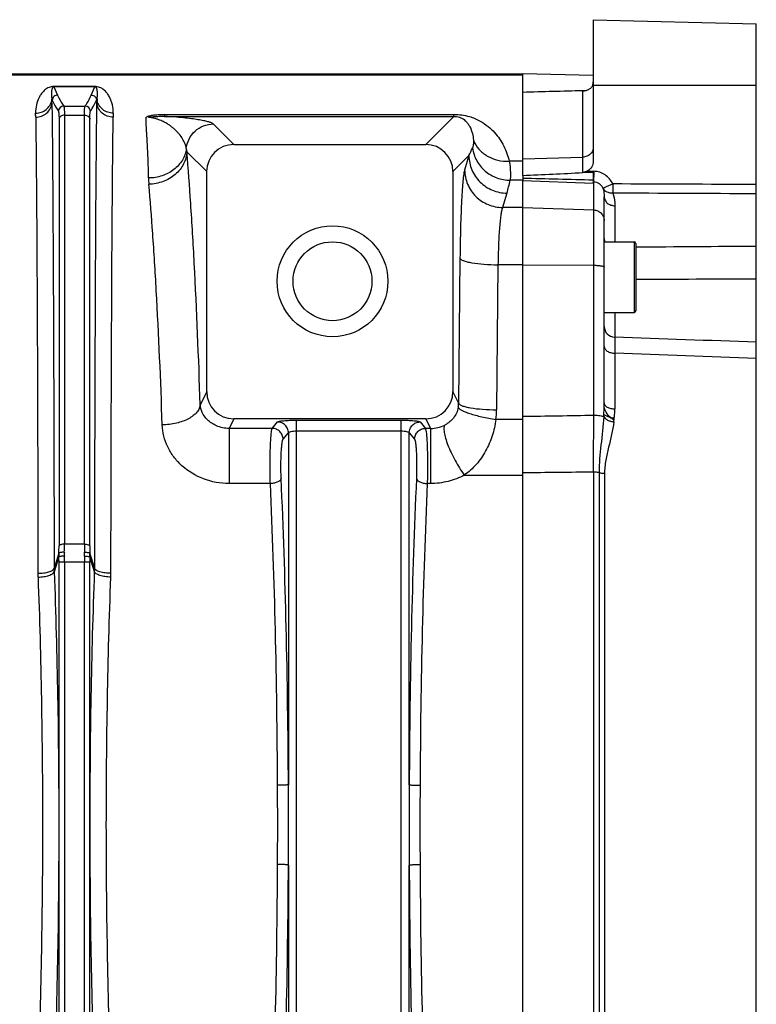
# Model space of a CAD drawing. Extents: x -1709 to 1181, y 8 to 1580.
# Tile 46 of 70: x -831 to -695, y 1397 to 1578. Entities that reach past the tile are written whole.
import ezdxf

# ---------------------------------------------------------------- set-up
doc = ezdxf.new("R2010")
doc.units = 0
doc.header["$LTSCALE"] = 65.395
doc.layers.get('0').update_dxf_attribs({"linetype": 'CONTINUOUS'})

msp = doc.modelspace()

# ---------------------------------------------------------------- linework, layer by layer
at = {"color": 6, "linetype": 'CONTINUOUS'}
for p, q in [((-725.13, 1578.32), (-725.13, 1552.33)), ((-725.13, 1578.32), (-695.13, 1577.53)), ((-695.13, 1282.87), (-695.13, 1577.53)), ((-738.13, 1568.29), (-957.2, 1568.29)), ((-738.13, 1549.68), (-738.13, 1568.38)), ((-725.13, 1568.04), (-738.13, 1568.38)), ((-791.3, 1555.36), (-755.97, 1555.36)), ((-796.29, 1509.89), (-796.29, 1550.37)), ((-750.97, 1550.37), (-750.97, 1509.89)), ((-738.13, 1549.19), (-738.13, 1548.78)), ((-723.13, 1507.83), (-723.13, 1545.75)), ((-723.13, 1537.47), (-717.63, 1537.47)), ((-717.33, 1537.17), (-717.33, 1524.77)), ((-723.13, 1524.47), (-717.63, 1524.47)), ((-755.95, 1504.89), (-791.31, 1504.89)), ((-738.13, 1355.63), (-738.13, 1504.78))]:
    msp.add_line(p, q, dxfattribs=at)
at = {"color": 9, "linetype": 'CONTINUOUS'}
for p, q in [((-738.13, 1568.12), (-957.2, 1568.12)), ((-824.4, 1565.98), (-823.72, 1564.43)), ((-817.54, 1564.43), (-816.86, 1565.98)), ((-817.34, 1566.02), (-817.36, 1565.98)), ((-727.06, 1550.23), (-727.06, 1565.21)), ((-695.13, 1566.2), (-725.13, 1566.2)), ((-822.59, 1562.42), (-818.67, 1562.42)), ((-823.47, 1560.01), (-823.47, 1481.53)), ((-822.48, 1560.76), (-822.48, 1481.83)), ((-822.48, 1560.76), (-818.79, 1560.76)), ((-818.79, 1481.83), (-818.79, 1560.76)), ((-817.79, 1481.53), (-817.79, 1560.01)), ((-804.05, 1560.54), (-804.05, 1560.9)), ((-804.05, 1560.9), (-750.79, 1560.9)), ((-804.05, 1560.54), (-750.79, 1560.54)), ((-755.97, 1555.36), (-750.79, 1560.54)), ((-750.79, 1560.54), (-750.79, 1560.9)), ((-791.3, 1555.36), (-795.07, 1559.13)), ((-796.29, 1550.37), (-799.95, 1554.03)), ((-750.97, 1550.37), (-748.03, 1553.31)), ((-748.03, 1553.31), (-748.82, 1550.66)), ((-738.13, 1552.29), (-740.61, 1552.29)), ((-738.13, 1552.7), (-727.06, 1553.04)), ((-738.13, 1548.78), (-740.45, 1548.78)), ((-725.13, 1548.18), (-738.13, 1548.68)), ((-725.06, 1505.57), (-725.06, 1548.46)), ((-741.04, 1546.42), (-741.83, 1543.77)), ((-738.13, 1543.77), (-741.83, 1543.77)), ((-738.13, 1543.77), (-725.06, 1543.32)), ((-721.17, 1544.09), (-721.17, 1537.47)), ((-717.63, 1537.47), (-717.63, 1524.47)), ((-749.67, 1534.44), (-749.92, 1507.76)), ((-742.68, 1533.22), (-742.92, 1506.55)), ((-738.13, 1533.22), (-742.68, 1533.22)), ((-738.13, 1533.22), (-725.06, 1533.14)), ((-721.2, 1524.47), (-721.2, 1519.91)), ((-721.17, 1516.97), (-721.17, 1506.72)), ((-796.29, 1509.89), (-797.48, 1507.5)), ((-750.97, 1509.89), (-749.92, 1507.76)), ((-791.31, 1504.89), (-792.18, 1503.14)), ((-784.22, 1503.14), (-783.24, 1504.32)), ((-779.76, 1355.75), (-779.76, 1504.66)), ((-779.76, 1504.66), (-760.51, 1504.66)), ((-760.51, 1355.75), (-760.51, 1504.66)), ((-757.02, 1504.32), (-756.04, 1503.14)), ((-755.95, 1504.89), (-755.08, 1503.14)), ((-738.13, 1504.78), (-743.08, 1504.78)), ((-792.18, 1503.14), (-792.18, 1492.99)), ((-784.22, 1503.14), (-792.18, 1503.14)), ((-782.23, 1501.15), (-781.25, 1502.33)), ((-781.25, 1502.33), (-781.25, 1437.59)), ((-779.76, 1502.67), (-760.51, 1502.67)), ((-759.01, 1437.59), (-759.01, 1502.33)), ((-759.01, 1502.33), (-758.03, 1501.15)), ((-755.08, 1503.14), (-756.04, 1503.14)), ((-755.08, 1503.14), (-755.08, 1492.99)), ((-748.88, 1494.54), (-738.13, 1494.54)), ((-725.08, 1495.15), (-725.08, 1365.26)), ((-724.08, 1495.01), (-724.08, 1365.4)), ((-723.06, 1494.87), (-723.06, 1365.54)), ((-784.57, 1492.99), (-792.18, 1492.99)), ((-755.08, 1492.99), (-755.69, 1492.99)), ((-818.79, 1481.83), (-822.48, 1481.83)), ((-823.48, 1480.2), (-824.36, 1477.39)), ((-816.9, 1477.39), (-817.78, 1480.2)), ((-823.48, 1479.53), (-824.35, 1476.76)), ((-823.48, 1478.54), (-823.48, 1381.86)), ((-817.79, 1478.54), (-823.48, 1478.54)), ((-822.48, 1478.54), (-822.48, 1381.86)), ((-818.78, 1381.86), (-818.78, 1478.54)), ((-817.79, 1381.86), (-817.79, 1478.54)), ((-816.91, 1476.76), (-817.78, 1479.53)), ((-781.25, 1422.82), (-781.25, 1358.08)), ((-759.01, 1358.08), (-759.01, 1422.82))]:
    msp.add_line(p, q, dxfattribs=at)
at = {"color": 2, "linetype": 'CONTINUOUS'}
for p, q in [((-824.4, 1566.02), (-824.4, 1565.98)), ((-816.86, 1566.02), (-824.4, 1566.02)), ((-816.86, 1565.98), (-824.4, 1565.98)), ((-816.86, 1566.02), (-816.86, 1565.98)), ((-727.06, 1565.31), (-726.32, 1565.33)), ((-727.06, 1565.31), (-726.32, 1565.33)), ((-824.79, 1563.7), (-824.71, 1563.53)), ((-824.78, 1562.95), (-824.71, 1563.53)), ((-824.78, 1563.45), (-824.78, 1563.33)), ((-816.55, 1563.53), (-816.47, 1563.7)), ((-816.49, 1562.95), (-816.55, 1563.53)), ((-816.48, 1563.57), (-816.47, 1563.7)), ((-816.48, 1563.33), (-816.48, 1563.57)), ((-726.22, 1550.47), (-725.04, 1550.43)), ((-738.13, 1549.68), (-738.13, 1549.19)), ((-738.13, 1504.78), (-738.13, 1548.78)), ((-727.06, 1550.18), (-725.13, 1550.27)), ((-727.06, 1550.18), (-725.13, 1550.27)), ((-725.13, 1550.32), (-725.13, 1548.47)), ((-725.13, 1548.47), (-725.13, 1548.28)), ((-725.06, 1548.46), (-725.13, 1548.47)), ((-725.13, 1548.18), (-725.13, 1548.38)), ((-725.13, 1548.28), (-725.13, 1548.18))]:
    msp.add_line(p, q, dxfattribs=at)
at = {"color": 6, "linetype": 'CONTINUOUS'}
for radius in [10.2, 7.25]:
    msp.add_circle((-773.13, 1530.2), radius, dxfattribs=at)
at = {"color": 9, "linetype": 'CONTINUOUS'}
for centre, radius, start, end in [((-824.4, 1563.54), 2.48, 89.9983, 91.6002), ((-827.49, 1563.98), 2.71, 349.0893, 354.0116), ((-813.78, 1563.98), 2.71, 185.9884, 190.9107), ((-822.58, 1561.42), 1, 90.1928, 174.9175), ((-818.68, 1561.42), 1, 5.0825, 89.8072), ((-949.21, 1558.69), 121.46, 0.8039, 1.1472), ((-689.13, 1558.64), 124.38, 178.8568, 179.1921), ((-791.52, 1555.61), 8.58, 186.759, 190.5828), ((-772.1, 1565.48), 26.97, 333.1779, 336.464), ((-793.37, 1549.28), 13.63, 180.335, 185.1669), ((-766.11, 1553.9), 26.17, 343.3832, 348.7272), ((-721.13, 1521.9), 2, 180.0182, 268.0199), ((-754.68, 1507.83), 4.76, 350.333, 359.1558), ((-754.63, 1506.66), 11.71, 350.7646, 359.4623), ((-755.04, 1508.82), 5.68, 269.5823, 296.9246), ((-728.15, 1496.2), 10.86, 50.8968, 54.6622), ((-934.3, 1481.84), 111.82, 359.2402, 359.9957), ((-704.72, 1481.85), 114.07, 180.0117, 180.7523), ((-914.16, 1481.54), 90.69, 359.1563, 359.9953), ((-798.22, 1479.86), 25.26, 179.2165, 180.7384), ((-792.32, 1479.96), 30.17, 179.2598, 180.6087), ((-725.28, 1481.55), 92.51, 180.013, 180.8354), ((-908.59, 1478.54), 85.12, 359.999, 0.6655), ((-927.56, 1478.54), 105.08, 359.9991, 0.5989), ((-713.7, 1478.54), 105.08, 179.4011, 180.0009), ((-732.67, 1478.54), 85.12, 179.3345, 180.001), ((-834.9, 1477.42), 18, 357.8773, 359.8859), ((-833.76, 1476.51), 19.85, 357.8479, 359.9004), ((2059.55, 1430.2), 2818.58, 179.84986, 180.15014)]:
    msp.add_arc(centre, radius, start, end, dxfattribs=at)
at = {"color": 2, "linetype": 'CONTINUOUS'}
for centre, radius, start, end in [((-947.09, 1561.3), 122.33, 1.0101, 1.1244), ((-957.7, 1561.12), 132.94, 0.7917, 0.9539), ((-683.56, 1561.12), 132.94, 179.0461, 179.2083), ((-649.05, 1548.09), 76.03, 178.2346, 178.3845), ((-669.28, 1548.55), 55.8, 178.8643, 179.0486), ((-684.56, 1548.79), 40.51, 179.034, 179.7057), ((-705.47, 1548.92), 19.6, 179.751, 180.4767), ((-654.75, 1548.25), 70.32, 178.381, 178.8514), ((-724.59, 1548.52), 0.475, 185.8675, 186.6565), ((-761.12, 1507.84), 37.99, 356.1973, 359.9871), ((-738.29, 1506.73), 17.12, 351.984, 359.9648), ((-848.94, 1479.96), 30.17, 359.3913, 0.7402), ((-843.04, 1479.86), 25.26, 359.2616, 0.7835), ((-807.5, 1476.51), 19.85, 180.0996, 182.1521), ((-806.36, 1477.42), 18, 180.1141, 182.1227), ((-3599.77, 1430.2), 2818.53, 359.84986, 0.15014)]:
    msp.add_arc(centre, radius, start, end, dxfattribs=at)
at = {"color": 6, "linetype": 'CONTINUOUS'}
for centre, start, end in [((-717.63, 1537.17), 0, 90), ((-717.63, 1524.77), 270, 360)]:
    msp.add_arc(centre, 0.3, start, end, dxfattribs=at)
for centre, major_axis, ratio, start_param, end_param in [((-791.28, 1550.35), (-3.55, 3.55), 0.997265, -0.784029, 0.784029), ((-755.98, 1550.35), (3.55, 3.55), 0.997265, -0.784029, 0.784029), ((-791.28, 1509.92), (2.25, 4.51), 0.993174, -4.2471, -2.681774), ((-755.98, 1509.92), (-2.25, 4.51), 0.993174, -3.601411, -2.036086)]:
    msp.add_ellipse(centre, major_axis=major_axis, ratio=ratio, start_param=start_param, end_param=end_param, dxfattribs=at)
for points, knots in [([(-725.25, 1566.27), (-725.23, 1566.32), (-725.16, 1566.51), (-725.13, 1566.72), (-725.13, 1566.87)], [0, 0, 0, 0, 0.242582, 1, 1, 1, 1]), ([(-727.06, 1565.21), (-726.86, 1565.22), (-726.46, 1565.27), (-725.93, 1565.48), (-725.5, 1565.81), (-725.31, 1566.11), (-725.25, 1566.27)], [0, 0, 0, 0, 0.278948, 0.530789, 0.765581, 1, 1, 1, 1]), ([(-725.13, 1552.33), (-725.13, 1551.95), (-725.33, 1551.19), (-725.89, 1550.64), (-726.22, 1550.47)], [0, 0, 0, 0, 0.500316, 1, 1, 1, 1])]:
    msp.add_open_spline(points, degree=3, knots=knots, dxfattribs=at)
at = {"color": 9, "linetype": 'CONTINUOUS'}
for points, knots in [([(-824.47, 1566.02), (-824.75, 1566.01), (-825.19, 1565.92), (-825.83, 1565.6), (-826.34, 1565.17), (-826.8, 1564.6), (-827.28, 1563.78), (-827.69, 1562.62), (-827.78, 1561.64), (-827.77, 1561.13)], [0, 0, 0, 0, 0.128714, 0.20557, 0.327429, 0.437184, 0.544446, 0.763582, 1, 1, 1, 1]), ([(-824.4, 1565.98), (-824.46, 1565.98), (-824.55, 1565.95), (-824.64, 1565.85), (-824.7, 1565.74), (-824.75, 1565.61), (-824.8, 1565.44), (-824.84, 1565.21), (-824.87, 1564.93), (-824.88, 1564.64), (-824.86, 1564.22), (-824.83, 1563.91), (-824.79, 1563.7)], [0, 0, 0, 0, 0.07, 0.104738, 0.163618, 0.219023, 0.273797, 0.384422, 0.498285, 0.616271, 0.738908, 1, 1, 1, 1]), ([(-813.49, 1561.13), (-813.48, 1561.64), (-813.55, 1562.4), (-813.83, 1563.35), (-814.11, 1564), (-814.46, 1564.61), (-814.93, 1565.18), (-815.46, 1565.61), (-816.11, 1565.94), (-816.57, 1566.02), (-816.86, 1566.02)], [0, 0, 0, 0, 0.234607, 0.344988, 0.45245, 0.558913, 0.66795, 0.789418, 0.866785, 1, 1, 1, 1]), ([(-816.47, 1563.7), (-816.44, 1563.91), (-816.4, 1564.22), (-816.38, 1564.64), (-816.39, 1564.93), (-816.42, 1565.21), (-816.46, 1565.44), (-816.51, 1565.61), (-816.56, 1565.74), (-816.62, 1565.85), (-816.71, 1565.95), (-816.8, 1565.98), (-816.86, 1565.98)], [0, 0, 0, 0, 0.261092, 0.383729, 0.501716, 0.615578, 0.726203, 0.780977, 0.836383, 0.895263, 0.930001, 1, 1, 1, 1]), ([(-827.77, 1561.13), (-827.43, 1561.13), (-826.74, 1561.24), (-825.82, 1561.74), (-825.13, 1562.51), (-824.88, 1563.14), (-824.82, 1563.47)], [0, 0, 0, 0, 0.25517, 0.507665, 0.755829, 1, 1, 1, 1]), ([(-823.72, 1564.43), (-823.84, 1564.43), (-824.09, 1564.39), (-824.41, 1564.19), (-824.63, 1563.89), (-824.7, 1563.65), (-824.71, 1563.53)], [0, 0, 0, 0, 0.250132, 0.500275, 0.750261, 1, 1, 1, 1]), ([(-824.71, 1563.53), (-824.64, 1563.36), (-824.31, 1562.66), (-823.91, 1562), (-823.58, 1561.51)], [0, 0, 0, 0, 0.240927, 1, 1, 1, 1]), ([(-823.72, 1564.43), (-823.64, 1564.26), (-823.31, 1563.57), (-822.91, 1562.91), (-822.59, 1562.42)], [0, 0, 0, 0, 0.240945, 1, 1, 1, 1]), ([(-818.67, 1562.42), (-818.56, 1562.59), (-818.14, 1563.23), (-817.77, 1563.91), (-817.54, 1564.43)], [0, 0, 0, 0, 0.259434, 1, 1, 1, 1]), ([(-817.68, 1561.51), (-817.57, 1561.68), (-817.15, 1562.32), (-816.78, 1563.01), (-816.55, 1563.53)], [0, 0, 0, 0, 0.259438, 1, 1, 1, 1]), ([(-817.54, 1564.43), (-817.42, 1564.43), (-817.17, 1564.39), (-816.86, 1564.19), (-816.63, 1563.89), (-816.56, 1563.65), (-816.55, 1563.53)], [0, 0, 0, 0, 0.250132, 0.500275, 0.750261, 1, 1, 1, 1]), ([(-813.49, 1561.13), (-813.83, 1561.13), (-814.53, 1561.24), (-815.44, 1561.74), (-816.13, 1562.51), (-816.38, 1563.14), (-816.44, 1563.47)], [0, 0, 0, 0, 0.25517, 0.507665, 0.755829, 1, 1, 1, 1]), ([(-827.76, 1560.4), (-827.4, 1560.4), (-826.66, 1560.53), (-825.71, 1561.08), (-825.03, 1561.92), (-824.81, 1562.61), (-824.78, 1562.95)], [0, 0, 0, 0, 0.256163, 0.508997, 0.756671, 1, 1, 1, 1]), ([(-824.78, 1562.95), (-824.71, 1558.43), (-824.62, 1547.41), (-824.51, 1528.26), (-824.42, 1504.26), (-824.38, 1486.76), (-824.36, 1477.39)], [0, 0, 0, 0, 0.158735, 0.386281, 0.671398, 1, 1, 1, 1]), ([(-823.58, 1561.51), (-823.57, 1561.49), (-823.55, 1561.44), (-823.52, 1561.29), (-823.49, 1561), (-823.47, 1560.55), (-823.47, 1560.2), (-823.47, 1560.01)], [0, 0, 0, 0, 0.043158, 0.10942, 0.313497, 0.611792, 1, 1, 1, 1]), ([(-822.59, 1562.42), (-822.58, 1562.4), (-822.56, 1562.35), (-822.54, 1562.24), (-822.52, 1562.09), (-822.5, 1561.81), (-822.48, 1561.36), (-822.48, 1560.97), (-822.48, 1560.76)], [0, 0, 0, 0, 0.042494, 0.108467, 0.198503, 0.312556, 0.611198, 1, 1, 1, 1]), ([(-818.79, 1560.76), (-818.79, 1560.97), (-818.78, 1561.36), (-818.77, 1561.81), (-818.74, 1562.09), (-818.73, 1562.24), (-818.71, 1562.35), (-818.69, 1562.4), (-818.67, 1562.42)], [0, 0, 0, 0, 0.388798, 0.687438, 0.801492, 0.891531, 0.957505, 1, 1, 1, 1]), ([(-817.79, 1560.01), (-817.79, 1560.2), (-817.79, 1560.55), (-817.77, 1561), (-817.74, 1561.29), (-817.71, 1561.44), (-817.69, 1561.49), (-817.68, 1561.51)], [0, 0, 0, 0, 0.388203, 0.686497, 0.890578, 0.956842, 1, 1, 1, 1]), ([(-816.9, 1477.39), (-816.88, 1486.76), (-816.84, 1504.26), (-816.76, 1528.26), (-816.65, 1547.41), (-816.55, 1558.43), (-816.49, 1562.95)], [0, 0, 0, 0, 0.328601, 0.613718, 0.841265, 1, 1, 1, 1]), ([(-813.5, 1560.4), (-813.87, 1560.4), (-814.6, 1560.53), (-815.55, 1561.08), (-816.24, 1561.92), (-816.45, 1562.61), (-816.49, 1562.95)], [0, 0, 0, 0, 0.256163, 0.508997, 0.756671, 1, 1, 1, 1]), ([(-827.76, 1560.4), (-827.7, 1555.96), (-827.6, 1545.15), (-827.49, 1526.37), (-827.4, 1502.84), (-827.36, 1485.67), (-827.35, 1476.48)], [0, 0, 0, 0, 0.158753, 0.386304, 0.671414, 1, 1, 1, 1]), ([(-822.48, 1560.76), (-822.6, 1560.76), (-822.84, 1560.72), (-823.15, 1560.56), (-823.38, 1560.32), (-823.46, 1560.11), (-823.47, 1560.01)], [0, 0, 0, 0, 0.269383, 0.528371, 0.771149, 1, 1, 1, 1]), ([(-818.79, 1560.76), (-818.67, 1560.76), (-818.43, 1560.72), (-818.11, 1560.56), (-817.88, 1560.32), (-817.8, 1560.11), (-817.79, 1560.01)], [0, 0, 0, 0, 0.269383, 0.528371, 0.771149, 1, 1, 1, 1]), ([(-813.91, 1476.48), (-813.9, 1485.67), (-813.86, 1502.84), (-813.77, 1526.37), (-813.66, 1545.15), (-813.56, 1555.96), (-813.5, 1560.4)], [0, 0, 0, 0, 0.328585, 0.613695, 0.841246, 1, 1, 1, 1]), ([(-807, 1549.2), (-807, 1549.83), (-807.02, 1551.06), (-807.08, 1552.85), (-807.16, 1554.55), (-807.23, 1555.91), (-807.29, 1556.94), (-807.34, 1557.69), (-807.38, 1558.4), (-807.41, 1558.99), (-807.43, 1559.44), (-807.44, 1559.72), (-807.45, 1559.94), (-807.44, 1560.07), (-807.44, 1560.18), (-807.43, 1560.26), (-807.42, 1560.33), (-807.4, 1560.38), (-807.34, 1560.43), (-807.25, 1560.49), (-807.11, 1560.55), (-806.94, 1560.61), (-806.69, 1560.67), (-806.35, 1560.74), (-805.92, 1560.8), (-805.47, 1560.85), (-804.84, 1560.89), (-804.37, 1560.9), (-804.05, 1560.9)], [0, 0, 0, 0, 0.129039, 0.251797, 0.368184, 0.478109, 0.530617, 0.581472, 0.630658, 0.678156, 0.701264, 0.723938, 0.735113, 0.746182, 0.751682, 0.757172, 0.762715, 0.76569, 0.76919, 0.777995, 0.788631, 0.800589, 0.813549, 0.841631, 0.87168, 0.902958, 0.934978, 1, 1, 1, 1]), ([(-800.04, 1554.6), (-800.09, 1554.91), (-800.26, 1555.54), (-800.71, 1556.43), (-801.21, 1557.14), (-801.7, 1557.68), (-802.11, 1558.09), (-802.57, 1558.49), (-802.99, 1558.8), (-803.36, 1559.05), (-803.65, 1559.23), (-803.97, 1559.41), (-804.32, 1559.59), (-804.7, 1559.76), (-805.04, 1559.9), (-805.34, 1560.01), (-805.59, 1560.09), (-805.87, 1560.16), (-806.12, 1560.22), (-806.34, 1560.27), (-806.52, 1560.3), (-806.66, 1560.32), (-806.76, 1560.33), (-806.81, 1560.34), (-806.84, 1560.34), (-806.87, 1560.34), (-806.89, 1560.35), (-806.91, 1560.35), (-806.93, 1560.35), (-806.93, 1560.37), (-806.9, 1560.37), (-806.88, 1560.38), (-806.85, 1560.38), (-806.82, 1560.39), (-806.78, 1560.39), (-806.71, 1560.4), (-806.61, 1560.42), (-806.45, 1560.44), (-806.24, 1560.46), (-805.75, 1560.51), (-805.02, 1560.55), (-804.37, 1560.55), (-804.05, 1560.54)], [0, 0, 0, 0, 0.07632, 0.156016, 0.240539, 0.285086, 0.331466, 0.380053, 0.431418, 0.458415, 0.486502, 0.515915, 0.546992, 0.580244, 0.616487, 0.636143, 0.657174, 0.679992, 0.705224, 0.719037, 0.733831, 0.749777, 0.753935, 0.758131, 0.760242, 0.762393, 0.764634, 0.766697, 0.767365, 0.767785, 0.769279, 0.7718, 0.774203, 0.776557, 0.778995, 0.78391, 0.793776, 0.803712, 0.823716, 0.84381, 0.923514, 1, 1, 1, 1]), ([(-795.07, 1559.13), (-795.11, 1559.17), (-795.21, 1559.24), (-795.48, 1559.38), (-795.97, 1559.53), (-796.72, 1559.71), (-797.67, 1559.89), (-798.84, 1560.07), (-800.26, 1560.24), (-802.02, 1560.41), (-803.32, 1560.5), (-804.05, 1560.54)], [0, 0, 0, 0, 0.01708, 0.039668, 0.101587, 0.185417, 0.290922, 0.41904, 0.572878, 0.76007, 1, 1, 1, 1]), ([(-750.79, 1560.9), (-749.83, 1560.9), (-748.14, 1560.67), (-746.03, 1559.78), (-744.49, 1558.74), (-742.95, 1557.26), (-741.51, 1555.15), (-740.83, 1553.25), (-740.61, 1552.29)], [0, 0, 0, 0, 0.199761, 0.349586, 0.473312, 0.584917, 0.793523, 1, 1, 1, 1]), ([(-750.79, 1560.54), (-750.45, 1560.54), (-749.92, 1560.46), (-749.19, 1560.14), (-748.63, 1559.71), (-748.16, 1559.16), (-747.72, 1558.42), (-747.35, 1557.41), (-747.22, 1556.56), (-747.18, 1556.13)], [0, 0, 0, 0, 0.161009, 0.250784, 0.381076, 0.490401, 0.592694, 0.79303, 1, 1, 1, 1]), ([(-800.04, 1554.6), (-799.98, 1555.21), (-799.64, 1556.41), (-798.51, 1557.91), (-796.91, 1558.9), (-795.68, 1559.13), (-795.07, 1559.13)], [0, 0, 0, 0, 0.249945, 0.500039, 0.750111, 1, 1, 1, 1]), ([(-747.18, 1556.13), (-747.16, 1555.85), (-747.18, 1555.36), (-747.3, 1554.89), (-747.37, 1554.71)], [0, 0, 0, 0, 0.592337, 1, 1, 1, 1]), ([(-747.18, 1556.13), (-746.95, 1555.54), (-746.25, 1554.4), (-744.67, 1553.14), (-742.73, 1552.38), (-741.32, 1552.25), (-740.61, 1552.29)], [0, 0, 0, 0, 0.237221, 0.482352, 0.737208, 1, 1, 1, 1]), ([(-800.04, 1554.6), (-800.09, 1554.23), (-800.26, 1553.5), (-800.91, 1552.11), (-802.27, 1550.61), (-804.48, 1549.47), (-806.15, 1549.2), (-807, 1549.2)], [0, 0, 0, 0, 0.116052, 0.234081, 0.478057, 0.734916, 1, 1, 1, 1]), ([(-799.95, 1554.03), (-799.97, 1553.65), (-800.08, 1552.87), (-800.51, 1551.75), (-801.17, 1550.72), (-802.36, 1549.51), (-804.29, 1548.4), (-806.05, 1548.07), (-806.94, 1548.05)], [0, 0, 0, 0, 0.114929, 0.232081, 0.352483, 0.476618, 0.734248, 1, 1, 1, 1]), ([(-797.48, 1507.5), (-797.76, 1516.17), (-798.26, 1528.52), (-799.17, 1544.03), (-799.68, 1550.87), (-799.95, 1554.03)], [0, 0, 0, 0, 0.558539, 0.7955, 1, 1, 1, 1]), ([(-747.37, 1554.71), (-747.25, 1553.9), (-746.71, 1552.31), (-745.12, 1550.37), (-742.94, 1549.09), (-741.28, 1548.79), (-740.45, 1548.78)], [0, 0, 0, 0, 0.248276, 0.497915, 0.748739, 1, 1, 1, 1]), ([(-725.13, 1554.81), (-725.13, 1554.59), (-725.24, 1554.12), (-725.67, 1553.54), (-726.31, 1553.15), (-726.81, 1553.05), (-727.06, 1553.04)], [0, 0, 0, 0, 0.235881, 0.480128, 0.735931, 1, 1, 1, 1]), ([(-748.03, 1553.31), (-748.02, 1552.42), (-747.64, 1550.61), (-746.08, 1548.33), (-743.77, 1546.79), (-741.95, 1546.42), (-741.04, 1546.42)], [0, 0, 0, 0, 0.248098, 0.497744, 0.748707, 1, 1, 1, 1]), ([(-740.61, 1552.29), (-740.48, 1551.58), (-740.37, 1550.6), (-740.38, 1549.43), (-740.42, 1548.97), (-740.45, 1548.78)], [0, 0, 0, 0, 0.614129, 0.835714, 1, 1, 1, 1]), ([(-748.82, 1550.66), (-748.85, 1550.56), (-748.91, 1550.3), (-749.02, 1549.65), (-749.14, 1548.57), (-749.27, 1546.97), (-749.39, 1545), (-749.49, 1542.7), (-749.6, 1539.15), (-749.65, 1536.36), (-749.67, 1534.44)], [0, 0, 0, 0, 0.02038, 0.047535, 0.121721, 0.221097, 0.343451, 0.485995, 0.645448, 1, 1, 1, 1]), ([(-748.82, 1550.66), (-748.81, 1549.77), (-748.43, 1547.96), (-746.87, 1545.68), (-744.56, 1544.15), (-742.73, 1543.78), (-741.83, 1543.77)], [0, 0, 0, 0, 0.248098, 0.497744, 0.748707, 1, 1, 1, 1]), ([(-721.56, 1548.1), (-721.71, 1548.44), (-722.11, 1549.07), (-722.94, 1549.81), (-723.94, 1550.29), (-724.68, 1550.42), (-725.04, 1550.43)], [0, 0, 0, 0, 0.250048, 0.500053, 0.750026, 1, 1, 1, 1]), ([(-804.47, 1503.77), (-804.75, 1512.02), (-805.25, 1523.78), (-806.16, 1538.53), (-806.67, 1545.04), (-806.94, 1548.05)], [0, 0, 0, 0, 0.558512, 0.795476, 1, 1, 1, 1]), ([(-723.32, 1547.27), (-723.39, 1547.44), (-723.59, 1547.76), (-724, 1548.14), (-724.5, 1548.39), (-724.88, 1548.46), (-725.06, 1548.46)], [0, 0, 0, 0, 0.249072, 0.498999, 0.749479, 1, 1, 1, 1]), ([(-723.32, 1547.27), (-723.22, 1546.9), (-723.15, 1546.39), (-723.13, 1545.88), (-723.13, 1545.75)], [0, 0, 0, 0, 0.748145, 1, 1, 1, 1]), ([(-723.13, 1545.75), (-723.13, 1545.54), (-723.02, 1545.09), (-722.57, 1544.54), (-721.92, 1544.18), (-721.42, 1544.1), (-721.17, 1544.09)], [0, 0, 0, 0, 0.22843, 0.46994, 0.728969, 1, 1, 1, 1]), ([(-721.54, 1546.41), (-721.35, 1545.85), (-721.2, 1545.07), (-721.17, 1544.29), (-721.17, 1544.09)], [0, 0, 0, 0, 0.748441, 1, 1, 1, 1]), ([(-741.83, 1543.77), (-741.86, 1543.7), (-741.92, 1543.54), (-742.03, 1543.12), (-742.15, 1542.41), (-742.28, 1541.37), (-742.4, 1540.09), (-742.5, 1538.6), (-742.61, 1536.29), (-742.66, 1534.47), (-742.68, 1533.22)], [0, 0, 0, 0, 0.021051, 0.048639, 0.123255, 0.222705, 0.344915, 0.487178, 0.646273, 1, 1, 1, 1]), ([(-725.06, 1543.32), (-724.81, 1543.31), (-724.3, 1543.19), (-723.66, 1542.75), (-723.23, 1542.11), (-723.13, 1541.6), (-723.13, 1541.35)], [0, 0, 0, 0, 0.251762, 0.502464, 0.751733, 1, 1, 1, 1]), ([(-723.13, 1538.04), (-723.13, 1537.99), (-723.12, 1537.79), (-723.06, 1537.6), (-722.99, 1537.47)], [0, 0, 0, 0, 0.2472, 1, 1, 1, 1]), ([(-749.67, 1534.44), (-749.64, 1534.34), (-749.5, 1534.21), (-749.27, 1534.09), (-748.91, 1533.93), (-748.31, 1533.76), (-747.06, 1533.5), (-745.16, 1533.3), (-743.54, 1533.23), (-742.68, 1533.22)], [0, 0, 0, 0, 0.041636, 0.072126, 0.10977, 0.206413, 0.329721, 0.64019, 1, 1, 1, 1]), ([(-725.06, 1533.14), (-724.81, 1533.14), (-724.45, 1533.13), (-724, 1533.09), (-723.71, 1533.04), (-723.47, 1532.99), (-723.29, 1532.94), (-723.18, 1532.88), (-723.13, 1532.82), (-723.13, 1532.8)], [0, 0, 0, 0, 0.370808, 0.537853, 0.684685, 0.80639, 0.899365, 0.962249, 1, 1, 1, 1]), ([(-721.2, 1519.91), (-721.2, 1519.83), (-721.2, 1519.55), (-721.19, 1518.97), (-721.18, 1518.07), (-721.17, 1517.37), (-721.17, 1516.97)], [0, 0, 0, 0, 0.081738, 0.282543, 0.593304, 1, 1, 1, 1]), ([(-723.13, 1518.23), (-723.13, 1518.15), (-723.1, 1517.98), (-722.94, 1517.65), (-722.55, 1517.29), (-721.91, 1517.03), (-721.42, 1516.97), (-721.17, 1516.97)], [0, 0, 0, 0, 0.096791, 0.198681, 0.429398, 0.701478, 1, 1, 1, 1]), ([(-797.48, 1507.5), (-797.5, 1507.26), (-797.64, 1506.75), (-798.09, 1506.06), (-798.77, 1505.43), (-799.65, 1504.88), (-800.7, 1504.42), (-802.3, 1503.95), (-803.59, 1503.79), (-804.47, 1503.77)], [0, 0, 0, 0, 0.086154, 0.181233, 0.289083, 0.410831, 0.54557, 0.690993, 1, 1, 1, 1]), ([(-792.18, 1503.14), (-792.96, 1503.14), (-794.43, 1503.43), (-796.14, 1504.57), (-797.16, 1505.98), (-797.44, 1507.02), (-797.48, 1507.5)], [0, 0, 0, 0, 0.314733, 0.581202, 0.804385, 1, 1, 1, 1]), ([(-749.98, 1507.03), (-750.05, 1506.66), (-750.26, 1505.95), (-750.84, 1505.03), (-751.58, 1504.29), (-752.16, 1503.91), (-752.47, 1503.76)], [0, 0, 0, 0, 0.267938, 0.517136, 0.757292, 1, 1, 1, 1]), ([(-749.98, 1507.03), (-749.97, 1506.99), (-749.92, 1506.89), (-749.73, 1506.69), (-749.32, 1506.44), (-748.67, 1506.15), (-747.81, 1505.85), (-746.79, 1505.55), (-745.2, 1505.15), (-743.94, 1504.92), (-743.08, 1504.78)], [0, 0, 0, 0, 0.018676, 0.043056, 0.11246, 0.210261, 0.33424, 0.480511, 0.644115, 1, 1, 1, 1]), ([(-749.92, 1507.76), (-749.89, 1507.67), (-749.75, 1507.54), (-749.52, 1507.41), (-749.15, 1507.25), (-748.56, 1507.08), (-747.3, 1506.83), (-745.4, 1506.62), (-743.79, 1506.56), (-742.92, 1506.55)], [0, 0, 0, 0, 0.041636, 0.072126, 0.10977, 0.206413, 0.329721, 0.64019, 1, 1, 1, 1]), ([(-725.08, 1495.15), (-725.08, 1495.98), (-725.07, 1499.45), (-725.06, 1502.92), (-725.06, 1505.57)], [0, 0, 0, 0, 0.238954, 1, 1, 1, 1]), ([(-725.06, 1505.57), (-724.86, 1505.57), (-724.47, 1505.55), (-723.95, 1505.51), (-723.57, 1505.44), (-723.34, 1505.38), (-723.25, 1505.34), (-723.21, 1505.32)], [0, 0, 0, 0, 0.325173, 0.61662, 0.847802, 0.934501, 1, 1, 1, 1]), ([(-723.21, 1505.32), (-723.33, 1503.58), (-723.74, 1500.15), (-724.08, 1496.71), (-724.08, 1495.01)], [0, 0, 0, 0, 0.506733, 1, 1, 1, 1]), ([(-723.19, 1505.66), (-723.02, 1505.59), (-722.72, 1505.45), (-722.33, 1505.26), (-722.08, 1505.14), (-721.94, 1505.09), (-721.88, 1505.07), (-721.86, 1505.07)], [0, 0, 0, 0, 0.38283, 0.680214, 0.886261, 0.954451, 1, 1, 1, 1]), ([(-792.18, 1492.99), (-793.77, 1492.99), (-796.93, 1493.57), (-800.34, 1495.61), (-802.39, 1497.84), (-803.52, 1499.7), (-804.25, 1501.7), (-804.44, 1503.09), (-804.47, 1503.77)], [0, 0, 0, 0, 0.265911, 0.523401, 0.64769, 0.768283, 0.885464, 1, 1, 1, 1]), ([(-783.24, 1504.32), (-783.23, 1504.33), (-783.19, 1504.36), (-783.08, 1504.41), (-782.86, 1504.46), (-782.53, 1504.52), (-782.1, 1504.56), (-781.59, 1504.6), (-780.8, 1504.64), (-780.18, 1504.66), (-779.76, 1504.66)], [0, 0, 0, 0, 0.015512, 0.038127, 0.106004, 0.203352, 0.327446, 0.474348, 0.639203, 1, 1, 1, 1]), ([(-781.25, 1502.33), (-781.25, 1502.59), (-781.36, 1503.11), (-781.81, 1503.77), (-782.46, 1504.21), (-782.99, 1504.32), (-783.24, 1504.32)], [0, 0, 0, 0, 0.249503, 0.499728, 0.750112, 1, 1, 1, 1]), ([(-760.51, 1504.66), (-760.08, 1504.66), (-759.46, 1504.64), (-758.67, 1504.6), (-758.16, 1504.56), (-757.73, 1504.52), (-757.4, 1504.46), (-757.18, 1504.41), (-757.07, 1504.36), (-757.03, 1504.33), (-757.02, 1504.32)], [0, 0, 0, 0, 0.360772, 0.525628, 0.672533, 0.796631, 0.893984, 0.961867, 0.984487, 1, 1, 1, 1]), ([(-759.01, 1502.33), (-759.01, 1502.59), (-758.9, 1503.11), (-758.46, 1503.77), (-757.8, 1504.21), (-757.28, 1504.32), (-757.02, 1504.32)], [0, 0, 0, 0, 0.249503, 0.499728, 0.750112, 1, 1, 1, 1]), ([(-752.47, 1503.76), (-752.52, 1503.69), (-752.59, 1503.52), (-752.64, 1503.21), (-752.63, 1502.83), (-752.56, 1502.19), (-752.33, 1501.25), (-751.89, 1500.01), (-751.3, 1498.64), (-750.34, 1496.77), (-749.5, 1495.4), (-748.88, 1494.54)], [0, 0, 0, 0, 0.024484, 0.054883, 0.092115, 0.136396, 0.245093, 0.377106, 0.526295, 0.685255, 1, 1, 1, 1]), ([(-743.08, 1504.78), (-743.21, 1503.76), (-743.65, 1501.76), (-744.85, 1498.96), (-746.57, 1496.47), (-748.06, 1495.11), (-748.88, 1494.54)], [0, 0, 0, 0, 0.254661, 0.505044, 0.752417, 1, 1, 1, 1]), ([(-721.33, 1504.34), (-721.55, 1502.76), (-722.15, 1500.44), (-722.79, 1497.7), (-723.02, 1496.09), (-723.06, 1495.28), (-723.06, 1494.87)], [0, 0, 0, 0, 0.494567, 0.746272, 0.872858, 1, 1, 1, 1]), ([(-784.57, 1492.99), (-784.58, 1493.52), (-784.61, 1494.62), (-784.62, 1496.27), (-784.61, 1497.91), (-784.57, 1499.46), (-784.52, 1500.64), (-784.47, 1501.46), (-784.43, 1501.97), (-784.38, 1502.4), (-784.34, 1502.73), (-784.29, 1502.97), (-784.25, 1503.1), (-784.22, 1503.14)], [0, 0, 0, 0, 0.156292, 0.321752, 0.48671, 0.641521, 0.777172, 0.835306, 0.885833, 0.928041, 0.961358, 0.985382, 1, 1, 1, 1]), ([(-782.23, 1501.15), (-782.23, 1501.41), (-782.34, 1501.93), (-782.79, 1502.59), (-783.44, 1503.03), (-783.97, 1503.14), (-784.22, 1503.14)], [0, 0, 0, 0, 0.249503, 0.499728, 0.750112, 1, 1, 1, 1]), ([(-781.25, 1502.33), (-781.24, 1502.36), (-781.2, 1502.41), (-781.04, 1502.5), (-780.74, 1502.59), (-780.28, 1502.65), (-779.94, 1502.67), (-779.76, 1502.67)], [0, 0, 0, 0, 0.052275, 0.126014, 0.345894, 0.649143, 1, 1, 1, 1]), ([(-760.51, 1502.67), (-760.32, 1502.67), (-759.98, 1502.65), (-759.53, 1502.59), (-759.22, 1502.5), (-759.07, 1502.41), (-759.02, 1502.36), (-759.01, 1502.33)], [0, 0, 0, 0, 0.350832, 0.654085, 0.873973, 0.947717, 1, 1, 1, 1]), ([(-758.03, 1501.15), (-758.03, 1501.41), (-757.92, 1501.93), (-757.48, 1502.59), (-756.82, 1503.03), (-756.3, 1503.14), (-756.04, 1503.14)], [0, 0, 0, 0, 0.249503, 0.499728, 0.750112, 1, 1, 1, 1]), ([(-756.04, 1503.14), (-756.01, 1503.1), (-755.98, 1502.97), (-755.93, 1502.73), (-755.88, 1502.4), (-755.84, 1501.97), (-755.8, 1501.46), (-755.74, 1500.64), (-755.69, 1499.46), (-755.66, 1497.91), (-755.64, 1496.27), (-755.65, 1494.62), (-755.68, 1493.52), (-755.69, 1492.99)], [0, 0, 0, 0, 0.014617, 0.03864, 0.071956, 0.114164, 0.16469, 0.222824, 0.358473, 0.513284, 0.678241, 0.843703, 1, 1, 1, 1]), ([(-782.58, 1493.9), (-782.59, 1494.28), (-782.62, 1495.06), (-782.63, 1496.24), (-782.61, 1497.42), (-782.58, 1498.52), (-782.53, 1499.37), (-782.47, 1499.96), (-782.43, 1500.32), (-782.39, 1500.62), (-782.34, 1500.86), (-782.29, 1501.03), (-782.26, 1501.12), (-782.23, 1501.15)], [0, 0, 0, 0, 0.156033, 0.321215, 0.485883, 0.640408, 0.775819, 0.833882, 0.884395, 0.926672, 0.960183, 0.984601, 1, 1, 1, 1]), ([(-758.03, 1501.15), (-758.01, 1501.12), (-757.97, 1501.03), (-757.92, 1500.86), (-757.87, 1500.62), (-757.83, 1500.32), (-757.79, 1499.96), (-757.74, 1499.37), (-757.69, 1498.52), (-757.65, 1497.42), (-757.64, 1496.24), (-757.65, 1495.06), (-757.67, 1494.28), (-757.69, 1493.9)], [0, 0, 0, 0, 0.015398, 0.039815, 0.073325, 0.115602, 0.166114, 0.224176, 0.359587, 0.51411, 0.678778, 0.843962, 1, 1, 1, 1]), ([(-748.88, 1494.54), (-749.82, 1494.04), (-751.85, 1493.26), (-754, 1492.99), (-755.08, 1492.99)], [0, 0, 0, 0, 0.496203, 1, 1, 1, 1]), ([(-725.08, 1495.15), (-724.99, 1495.15), (-724.65, 1495.13), (-724.32, 1495.08), (-724.08, 1495.01)], [0, 0, 0, 0, 0.259923, 1, 1, 1, 1]), ([(-724.08, 1495.01), (-724, 1494.99), (-723.66, 1494.9), (-723.32, 1494.87), (-723.06, 1494.87)], [0, 0, 0, 0, 0.237245, 1, 1, 1, 1]), ([(-782.58, 1493.9), (-782.6, 1493.78), (-782.73, 1493.59), (-782.97, 1493.41), (-783.32, 1493.22), (-783.86, 1493.06), (-784.32, 1493), (-784.57, 1492.99)], [0, 0, 0, 0, 0.166899, 0.273287, 0.395902, 0.681884, 1, 1, 1, 1]), ([(-783.24, 1437.48), (-783.29, 1447), (-783.54, 1465.51), (-784.16, 1484.01), (-784.57, 1492.99)], [0, 0, 0, 0, 0.514129, 1, 1, 1, 1]), ([(-781.25, 1437.59), (-781.3, 1447.24), (-781.55, 1466.02), (-782.17, 1484.79), (-782.58, 1493.9)], [0, 0, 0, 0, 0.51413, 1, 1, 1, 1]), ([(-757.69, 1493.9), (-758.09, 1484.79), (-758.71, 1466.02), (-758.97, 1447.24), (-759.01, 1437.59)], [0, 0, 0, 0, 0.485864, 1, 1, 1, 1]), ([(-757.69, 1493.9), (-757.67, 1493.78), (-757.54, 1493.59), (-757.29, 1493.41), (-756.94, 1493.22), (-756.4, 1493.06), (-755.94, 1493), (-755.69, 1492.99)], [0, 0, 0, 0, 0.166899, 0.273287, 0.395902, 0.681884, 1, 1, 1, 1]), ([(-755.69, 1492.99), (-756.1, 1484.01), (-756.72, 1465.51), (-756.97, 1447), (-757.02, 1437.48)], [0, 0, 0, 0, 0.485864, 1, 1, 1, 1]), ([(-822.48, 1481.83), (-822.7, 1481.83), (-823.01, 1481.8), (-823.35, 1481.67), (-823.46, 1481.58), (-823.47, 1481.53)], [0, 0, 0, 0, 0.631018, 0.856212, 1, 1, 1, 1]), ([(-818.79, 1481.83), (-818.56, 1481.83), (-818.25, 1481.8), (-817.92, 1481.67), (-817.81, 1481.58), (-817.79, 1481.53)], [0, 0, 0, 0, 0.631018, 0.856212, 1, 1, 1, 1]), ([(-822.49, 1480.35), (-822.61, 1480.35), (-822.83, 1480.35), (-823.13, 1480.32), (-823.33, 1480.29), (-823.44, 1480.24), (-823.47, 1480.22), (-823.48, 1480.2)], [0, 0, 0, 0, 0.352467, 0.659077, 0.881511, 0.953605, 1, 1, 1, 1]), ([(-822.49, 1479.64), (-822.61, 1479.64), (-822.83, 1479.63), (-823.09, 1479.61), (-823.27, 1479.59), (-823.37, 1479.58), (-823.44, 1479.56), (-823.47, 1479.54), (-823.48, 1479.53)], [0, 0, 0, 0, 0.35638, 0.666166, 0.790635, 0.889293, 0.959343, 1, 1, 1, 1]), ([(-824.35, 1476.76), (-824.07, 1469.11), (-823.65, 1453.6), (-823.45, 1430.2), (-823.65, 1406.81), (-824.07, 1391.29), (-824.35, 1383.65)], [0, 0, 0, 0, 0.246422, 0.5, 0.753577, 1, 1, 1, 1]), ([(-816.91, 1383.65), (-817.19, 1391.29), (-817.61, 1406.81), (-817.81, 1430.2), (-817.61, 1453.6), (-817.19, 1469.11), (-816.91, 1476.76)], [0, 0, 0, 0, 0.246422, 0.5, 0.753577, 1, 1, 1, 1]), ([(-813.93, 1475.77), (-814.29, 1475.78), (-814.97, 1475.84), (-815.77, 1476.02), (-816.3, 1476.22), (-816.65, 1476.41), (-816.87, 1476.61), (-816.91, 1476.76)], [0, 0, 0, 0, 0.333388, 0.628777, 0.751956, 0.855018, 1, 1, 1, 1]), ([(-813.91, 1476.48), (-814.27, 1476.48), (-814.95, 1476.52), (-815.75, 1476.67), (-816.29, 1476.86), (-816.64, 1477.04), (-816.86, 1477.24), (-816.9, 1477.39)], [0, 0, 0, 0, 0.334423, 0.629692, 0.752516, 0.855165, 1, 1, 1, 1]), ([(-827.33, 1475.77), (-827.05, 1468.28), (-826.64, 1453.1), (-826.43, 1430.2), (-826.64, 1407.31), (-827.05, 1392.12), (-827.33, 1384.64)], [0, 0, 0, 0, 0.246423, 0.5, 0.753577, 1, 1, 1, 1]), ([(-813.93, 1384.64), (-814.21, 1392.12), (-814.62, 1407.31), (-814.83, 1430.2), (-814.62, 1453.1), (-814.21, 1468.28), (-813.93, 1475.77)], [0, 0, 0, 0, 0.246423, 0.5, 0.753577, 1, 1, 1, 1]), ([(-759.01, 1437.59), (-758.99, 1437.58), (-758.92, 1437.57), (-758.79, 1437.55), (-758.6, 1437.53), (-758.36, 1437.52), (-758.06, 1437.5), (-757.61, 1437.49), (-757.26, 1437.48), (-757.02, 1437.48)], [0, 0, 0, 0, 0.034569, 0.101452, 0.198848, 0.323552, 0.471347, 0.637201, 1, 1, 1, 1]), ([(-757.02, 1437.48), (-757.03, 1435.06), (-757.05, 1430.2), (-757.03, 1425.35), (-757.02, 1422.92)], [0, 0, 0, 0, 0.5, 1, 1, 1, 1]), ([(-784.57, 1367.41), (-784.16, 1376.4), (-783.54, 1394.9), (-783.29, 1413.41), (-783.24, 1422.92)], [0, 0, 0, 0, 0.485864, 1, 1, 1, 1]), ([(-782.58, 1366.5), (-782.17, 1375.62), (-781.55, 1394.39), (-781.3, 1413.16), (-781.25, 1422.82)], [0, 0, 0, 0, 0.485864, 1, 1, 1, 1]), ([(-759.01, 1422.82), (-758.99, 1422.83), (-758.92, 1422.84), (-758.79, 1422.86), (-758.6, 1422.88), (-758.36, 1422.89), (-758.06, 1422.9), (-757.61, 1422.92), (-757.26, 1422.92), (-757.02, 1422.92)], [0, 0, 0, 0, 0.034569, 0.101452, 0.198848, 0.323552, 0.471347, 0.637201, 1, 1, 1, 1]), ([(-759.01, 1422.82), (-758.97, 1413.16), (-758.71, 1394.39), (-758.09, 1375.62), (-757.69, 1366.5)], [0, 0, 0, 0, 0.51413, 1, 1, 1, 1]), ([(-757.02, 1422.92), (-756.97, 1413.41), (-756.72, 1394.9), (-756.1, 1376.4), (-755.69, 1367.41)], [0, 0, 0, 0, 0.514129, 1, 1, 1, 1])]:
    msp.add_open_spline(points, degree=3, knots=knots, dxfattribs=at)
at = {"color": 2, "linetype": 'CONTINUOUS'}
for points in [[(-738.13, 1565.01), (-734.44, 1565.11), (-730.75, 1565.21), (-727.06, 1565.31)], [(-726.22, 1550.47), (-726.48, 1550.33), (-726.77, 1550.24), (-727.06, 1550.23)], [(-738.13, 1549.68), (-734.44, 1549.85), (-730.75, 1550.01), (-727.06, 1550.18)], [(-738.13, 1549.19), (-733.8, 1549.08), (-729.46, 1548.97), (-725.13, 1548.87)], [(-727.06, 1550.23), (-726.42, 1550.26), (-725.77, 1550.29), (-725.13, 1550.32)]]:
    msp.add_open_spline(points, degree=3, dxfattribs=at)
for points, knots in [([(-725.07, 1548.75), (-725.07, 1548.73), (-725.07, 1548.65), (-725.07, 1548.56), (-725.07, 1548.51)], [0, 0, 0, 0, 0.311244, 1, 1, 1, 1]), ([(-725.07, 1548.51), (-725.06, 1548.5), (-725.06, 1548.49), (-725.06, 1548.48), (-725.06, 1548.47)], [0, 0, 0, 0, 0.281965, 1, 1, 1, 1]), ([(-721.56, 1548.1), (-721.77, 1548), (-722.18, 1547.82), (-722.65, 1547.6), (-722.97, 1547.45), (-723.13, 1547.37), (-723.25, 1547.31), (-723.3, 1547.28), (-723.32, 1547.27)], [0, 0, 0, 0, 0.368129, 0.683586, 0.807897, 0.904054, 0.96881, 1, 1, 1, 1]), ([(-721.54, 1546.41), (-721.9, 1546.38), (-722.46, 1546.47), (-723.04, 1546.86), (-723.24, 1547.13), (-723.32, 1547.27)], [0, 0, 0, 0, 0.521815, 0.766093, 1, 1, 1, 1]), ([(-721.56, 1548.1), (-721.56, 1547.78), (-721.56, 1547.22), (-721.55, 1546.65), (-721.54, 1546.41)], [0, 0, 0, 0, 0.571255, 1, 1, 1, 1]), ([(-723.13, 1507.83), (-723.13, 1507.76), (-723.1, 1507.61), (-722.99, 1507.39), (-722.8, 1507.2), (-722.45, 1506.97), (-721.9, 1506.77), (-721.42, 1506.72), (-721.17, 1506.72)], [0, 0, 0, 0, 0.088995, 0.184788, 0.29203, 0.412647, 0.690397, 1, 1, 1, 1]), ([(-721.86, 1505.07), (-722.25, 1505.33), (-722.9, 1506.09), (-723.13, 1507.05), (-723.13, 1507.53)], [0, 0, 0, 0, 0.496859, 1, 1, 1, 1]), ([(-723.21, 1505.32), (-723.15, 1505.19), (-722.94, 1504.94), (-722.5, 1504.65), (-721.95, 1504.44), (-721.54, 1504.36), (-721.33, 1504.34)], [0, 0, 0, 0, 0.196644, 0.43581, 0.709337, 1, 1, 1, 1]), ([(-721.86, 1505.07), (-721.78, 1505.03), (-721.61, 1505.04), (-721.41, 1505.13), (-721.29, 1505.2), (-721.23, 1505.24)], [0, 0, 0, 0, 0.39709, 0.671062, 1, 1, 1, 1]), ([(-818.78, 1480.35), (-818.66, 1480.35), (-818.43, 1480.35), (-818.13, 1480.32), (-817.93, 1480.29), (-817.82, 1480.24), (-817.79, 1480.22), (-817.78, 1480.2)], [0, 0, 0, 0, 0.352467, 0.659077, 0.881511, 0.953605, 1, 1, 1, 1]), ([(-818.78, 1479.64), (-818.66, 1479.64), (-818.43, 1479.63), (-818.17, 1479.61), (-817.99, 1479.59), (-817.89, 1479.58), (-817.83, 1479.56), (-817.79, 1479.54), (-817.78, 1479.53)], [0, 0, 0, 0, 0.35638, 0.666166, 0.790635, 0.889293, 0.959343, 1, 1, 1, 1]), ([(-827.35, 1476.48), (-826.99, 1476.48), (-826.31, 1476.52), (-825.51, 1476.67), (-824.98, 1476.86), (-824.63, 1477.04), (-824.41, 1477.24), (-824.36, 1477.39)], [0, 0, 0, 0, 0.334423, 0.629692, 0.752516, 0.855165, 1, 1, 1, 1]), ([(-827.33, 1475.77), (-826.97, 1475.78), (-826.29, 1475.84), (-825.49, 1476.02), (-824.96, 1476.22), (-824.61, 1476.41), (-824.4, 1476.61), (-824.35, 1476.76)], [0, 0, 0, 0, 0.333388, 0.628777, 0.751956, 0.855018, 1, 1, 1, 1]), ([(-781.25, 1437.59), (-781.27, 1437.58), (-781.34, 1437.57), (-781.47, 1437.55), (-781.66, 1437.53), (-781.91, 1437.52), (-782.2, 1437.5), (-782.65, 1437.49), (-783, 1437.48), (-783.24, 1437.48)], [0, 0, 0, 0, 0.034569, 0.101452, 0.198848, 0.323552, 0.471347, 0.637201, 1, 1, 1, 1]), ([(-783.24, 1422.92), (-783.23, 1425.35), (-783.21, 1430.2), (-783.23, 1435.06), (-783.24, 1437.48)], [0, 0, 0, 0, 0.5, 1, 1, 1, 1]), ([(-781.25, 1422.82), (-781.27, 1422.83), (-781.34, 1422.84), (-781.47, 1422.86), (-781.66, 1422.88), (-781.91, 1422.89), (-782.2, 1422.9), (-782.65, 1422.92), (-783, 1422.92), (-783.24, 1422.92)], [0, 0, 0, 0, 0.034569, 0.101452, 0.198848, 0.323552, 0.471347, 0.637201, 1, 1, 1, 1])]:
    msp.add_open_spline(points, degree=3, knots=knots, dxfattribs=at)
at = {"color": 9, "linetype": 'CONTINUOUS'}
for points in [[(-695.13, 1547.99), (-703.94, 1548.03), (-712.75, 1548.07), (-721.56, 1548.1)], [(-695.13, 1546.29), (-703.93, 1546.33), (-712.74, 1546.37), (-721.54, 1546.41)], [(-717.33, 1536.52), (-709.93, 1536.57), (-702.53, 1536.63), (-695.13, 1536.68)], [(-717.33, 1530.59), (-709.93, 1530.61), (-702.53, 1530.63), (-695.13, 1530.66)], [(-695.13, 1518.99), (-703.82, 1519.3), (-712.51, 1519.6), (-721.2, 1519.91)], [(-695.13, 1516.01), (-703.81, 1516.33), (-712.49, 1516.65), (-721.17, 1516.97)], [(-738.13, 1505.36), (-733.77, 1505.43), (-729.42, 1505.5), (-725.06, 1505.57)], [(-738.13, 1495.01), (-733.78, 1495.06), (-729.43, 1495.11), (-725.08, 1495.15)]]:
    msp.add_open_spline(points, degree=3, dxfattribs=at)

doc.saveas('drawing.dxf')
